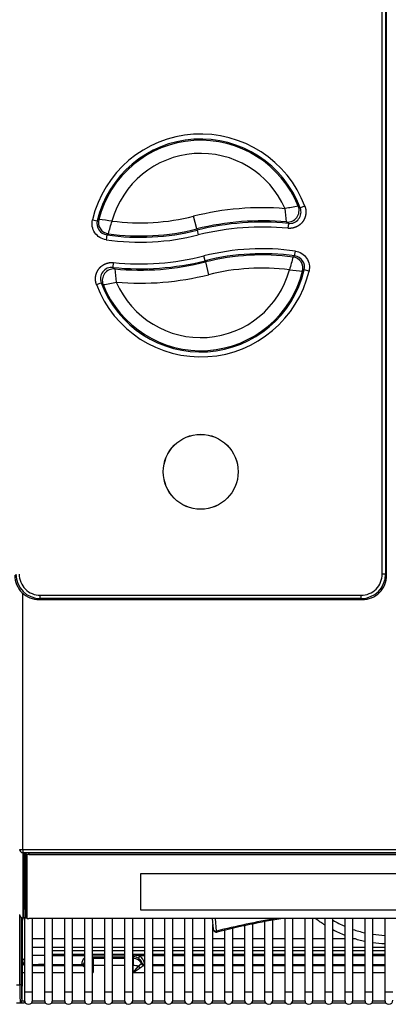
# Model space of a CAD drawing. Header units: millimetres. Extents: x 0 to 200, y 0 to 287.
# Tile 12 of 67: x 64 to 76, y 94 to 124. Entities that reach past the tile are written whole.
import ezdxf

# ---------------------------------------------------------------- set-up
doc = ezdxf.new("R2010")
doc.units = ezdxf.units.MM
doc.layers.add('148.256_BW4C_CTM', color=7, linetype='Continuous')
doc.layers.add('Standard', color=7, linetype='Continuous')

# ---------------------------------------------------------------- blocks, each defined once
blk = doc.blocks.new('SE2')
at = {"layer": '148.256_BW4C_CTM', "color": 7, "linetype": 'Continuous'}
for p, q in [((75.533, 106.731), (75.533, 146.812)), ((75.633, 146.812), (75.633, 106.731)), ((75.666, 106.698), (75.666, 146.845)), ((72.97, 117.946), (73.031, 117.895)), ((73.171, 117.948), (73.031, 117.895)), ((66.689, 117.537), (66.835, 117.502)), ((69.873, 117.254), (69.776, 117.642)), ((72.669, 117.424), (72.613, 117.468)), ((72.669, 117.424), (72.654, 117.275)), ((67.125, 117.075), (67.104, 116.926)), ((67.175, 117.106), (67.125, 117.075)), ((69.873, 117.254), (69.883, 117.217)), ((69.883, 117.217), (69.919, 117.072)), ((72.86, 116.431), (72.881, 116.58)), ((67.317, 116.081), (67.333, 116.23)), ((70.128, 116.285), (70.092, 116.431)), ((70.138, 116.248), (70.128, 116.285)), ((70.138, 116.248), (70.235, 115.86)), ((72.811, 116.399), (72.86, 116.431)), ((67.317, 116.081), (67.373, 116.037)), ((73.298, 115.97), (73.152, 116.004)), ((66.814, 115.557), (66.954, 115.61)), ((67.015, 115.559), (66.954, 115.61)), ((75.633, 106.731), (75.533, 106.731)), ((75.633, 106.731), (75.666, 106.698)), ((64.568, 98.337), (64.568, 106.151)), ((65.098, 105.986), (65.064, 105.953)), ((65.098, 106.086), (74.888, 106.086)), ((65.098, 105.986), (65.098, 106.086)), ((74.888, 105.986), (65.098, 105.986)), ((74.888, 105.986), (74.888, 106.086)), ((74.922, 105.953), (74.888, 105.986)), ((65.064, 105.953), (74.922, 105.953)), ((64.568, 98.337), (86.868, 98.337)), ((64.568, 98.337), (64.568, 98.241)), ((64.568, 98.241), (86.868, 98.241)), ((64.568, 98.241), (64.568, 96.253)), ((64.61, 96.271), (64.61, 98.221)), ((64.618, 98.226), (64.618, 96.728)), ((64.648, 98.231), (64.648, 98.227)), ((64.648, 98.227), (64.698, 98.177)), ((64.648, 98.227), (64.648, 96.284)), ((64.698, 96.235), (64.698, 98.177)), ((64.718, 98.234), (86.718, 98.234)), ((64.748, 98.234), (64.748, 98.183)), ((64.748, 98.183), (86.688, 98.183)), ((68.168, 96.484), (68.168, 97.606)), ((68.168, 97.606), (83.468, 97.606)), ((64.61, 96.271), (64.618, 96.728)), ((83.468, 96.485), (68.168, 96.485)), ((83.468, 96.484), (68.168, 96.484)), ((64.47, 94.21), (64.47, 96.333)), ((64.52, 94.21), (64.52, 96.264)), ((64.68, 96.253), (64.568, 96.253)), ((64.568, 96.253), (64.568, 96.252)), ((64.568, 96.252), (64.68, 96.252)), ((64.612, 96.252), (64.612, 93.991)), ((64.648, 96.284), (64.698, 96.235)), ((64.649, 96.283), (64.698, 96.234)), ((86.688, 96.229), (64.748, 96.229)), ((64.862, 93.991), (64.862, 96.229)), ((65.223, 96.229), (65.223, 93.991)), ((65.473, 93.991), (65.473, 96.229)), ((65.834, 96.229), (65.834, 93.991)), ((66.084, 93.991), (66.084, 96.229)), ((66.445, 96.229), (66.445, 93.991)), ((66.695, 93.991), (66.695, 96.229)), ((67.056, 96.229), (67.056, 93.991)), ((67.306, 93.991), (67.306, 96.229)), ((67.667, 96.229), (67.667, 93.991)), ((67.917, 93.991), (67.917, 96.229)), ((68.278, 96.229), (68.278, 93.991)), ((68.528, 93.991), (68.528, 96.229)), ((68.889, 96.229), (68.889, 93.991)), ((69.139, 93.991), (69.139, 96.229)), ((69.5, 96.229), (69.5, 93.991)), ((69.75, 93.991), (69.75, 96.229)), ((70.111, 96.229), (70.111, 93.991)), ((70.345, 96.229), (70.373, 95.908)), ((70.473, 95.845), (70.44, 96.229)), ((71.583, 93.991), (71.583, 96.067)), ((71.944, 96.168), (71.944, 93.991)), ((72.194, 93.991), (72.194, 96.211)), ((72.555, 96.229), (72.555, 93.991)), ((72.805, 93.991), (72.805, 96.229)), ((73.166, 96.229), (73.166, 93.991)), ((73.416, 93.991), (73.416, 96.229)), ((73.777, 96.229), (73.777, 93.991)), ((74.027, 93.991), (74.027, 96.229)), ((74.388, 96.229), (74.388, 93.991)), ((74.638, 93.991), (74.638, 96.229)), ((74.999, 96.229), (74.999, 93.991)), ((75.249, 93.991), (75.249, 96.229)), ((75.61, 96.229), (75.61, 93.991)), ((70.361, 93.991), (70.361, 96.049)), ((70.722, 95.908), (70.722, 93.991)), ((70.972, 93.991), (70.972, 95.967)), ((71.333, 96.047), (71.333, 93.991)), ((65.223, 95.611), (64.862, 95.611)), ((65.834, 95.611), (65.473, 95.611)), ((66.445, 95.611), (66.084, 95.611)), ((67.056, 95.611), (66.695, 95.611)), ((67.667, 95.611), (67.306, 95.611)), ((68.278, 95.611), (67.917, 95.611)), ((68.889, 95.611), (68.528, 95.611)), ((69.5, 95.611), (69.139, 95.611)), ((70.111, 95.611), (69.75, 95.611)), ((70.722, 95.611), (70.361, 95.611)), ((71.333, 95.611), (70.972, 95.611)), ((71.944, 95.611), (71.583, 95.611)), ((72.555, 95.611), (72.194, 95.611)), ((73.166, 95.611), (72.805, 95.611)), ((73.777, 95.611), (73.416, 95.611)), ((74.388, 95.611), (74.027, 95.611)), ((74.72, 95.611), (74.638, 95.611)), ((64.862, 95.361), (65.223, 95.361)), ((65.473, 95.361), (65.834, 95.361)), ((65.473, 95.258), (65.834, 95.258)), ((65.473, 95.253), (65.834, 95.253)), ((66.084, 95.361), (66.445, 95.361)), ((66.084, 95.258), (66.445, 95.258)), ((66.084, 95.253), (66.445, 95.253)), ((66.695, 95.361), (67.056, 95.361)), ((66.695, 95.258), (67.056, 95.258)), ((66.695, 95.253), (67.056, 95.253)), ((67.306, 95.361), (67.667, 95.361)), ((67.306, 95.258), (67.667, 95.258)), ((67.306, 95.253), (67.667, 95.253)), ((67.917, 95.361), (68.278, 95.361)), ((67.917, 95.258), (68.278, 95.258)), ((67.917, 95.253), (68.278, 95.253)), ((68.528, 95.361), (68.889, 95.361)), ((68.528, 95.258), (68.889, 95.258)), ((68.528, 95.253), (68.889, 95.253)), ((69.139, 95.361), (69.5, 95.361)), ((69.139, 95.258), (69.5, 95.258)), ((69.139, 95.253), (69.5, 95.253)), ((69.75, 95.361), (70.111, 95.361)), ((69.75, 95.258), (70.111, 95.258)), ((69.75, 95.253), (70.111, 95.253)), ((70.361, 95.361), (70.722, 95.361)), ((70.361, 95.258), (70.722, 95.258)), ((70.361, 95.253), (70.722, 95.253)), ((70.972, 95.361), (71.333, 95.361)), ((70.972, 95.258), (71.333, 95.258)), ((70.972, 95.253), (71.333, 95.253)), ((71.583, 95.361), (71.944, 95.361)), ((71.583, 95.258), (71.944, 95.258)), ((71.583, 95.253), (71.944, 95.253)), ((72.194, 95.361), (72.555, 95.361)), ((72.194, 95.258), (72.555, 95.258)), ((72.194, 95.253), (72.555, 95.253)), ((72.805, 95.361), (73.166, 95.361)), ((72.805, 95.258), (73.166, 95.258)), ((72.805, 95.253), (73.166, 95.253)), ((73.416, 95.361), (73.777, 95.361)), ((73.416, 95.258), (73.777, 95.258)), ((73.416, 95.253), (73.777, 95.253)), ((74.027, 95.361), (74.388, 95.361)), ((74.027, 95.258), (74.388, 95.258)), ((74.027, 95.253), (74.388, 95.253)), ((74.638, 95.361), (74.999, 95.361)), ((74.638, 95.258), (74.999, 95.258)), ((74.638, 95.253), (74.999, 95.253)), ((75.249, 95.361), (75.61, 95.361)), ((75.249, 95.258), (75.61, 95.258)), ((75.249, 95.253), (75.61, 95.253)), ((64.553, 94.901), (64.553, 94.901)), ((65.834, 95.132), (65.473, 95.132)), ((65.473, 95.121), (65.834, 95.121)), ((65.834, 95.093), (65.473, 95.093)), ((66.445, 95.132), (66.084, 95.132)), ((66.084, 95.121), (66.445, 95.121)), ((66.445, 95.093), (66.084, 95.093)), ((66.439, 94.883), (66.445, 94.862)), ((67.056, 95.132), (66.695, 95.132)), ((67.056, 95.121), (66.695, 95.121)), ((66.695, 95.121), (67.056, 95.121)), ((66.695, 95.061), (67.056, 95.061)), ((66.695, 95.058), (66.707, 95.016)), ((67.056, 95.016), (66.707, 95.016)), ((66.707, 95.016), (66.707, 94.796)), ((67.667, 95.132), (67.306, 95.132)), ((67.667, 95.121), (67.306, 95.121)), ((67.306, 95.121), (67.667, 95.121)), ((67.306, 95.061), (67.667, 95.061)), ((67.667, 95.016), (67.306, 95.016)), ((68.278, 95.132), (67.917, 95.132)), ((67.942, 95.121), (67.917, 95.121)), ((67.917, 95.121), (67.942, 95.121)), ((67.917, 95.061), (67.942, 95.061)), ((67.929, 95.016), (67.917, 95.016)), ((67.942, 95.061), (67.929, 95.016)), ((67.929, 95.016), (67.929, 94.796)), ((67.942, 95.121), (67.942, 95.061)), ((67.942, 95.121), (68.14, 95.093)), ((67.942, 95.121), (68.278, 95.121)), ((68.278, 95.093), (68.14, 95.093)), ((68.197, 94.883), (68.191, 94.862)), ((68.889, 95.132), (68.528, 95.132)), ((68.528, 95.121), (68.889, 95.121)), ((68.889, 95.093), (68.528, 95.093)), ((69.5, 95.132), (69.139, 95.132)), ((69.139, 95.121), (69.5, 95.121)), ((69.5, 95.093), (69.139, 95.093)), ((70.111, 95.132), (69.75, 95.132)), ((69.75, 95.121), (70.111, 95.121)), ((70.111, 95.093), (69.75, 95.093)), ((70.722, 95.132), (70.361, 95.132)), ((70.361, 95.121), (70.722, 95.121)), ((70.722, 95.093), (70.361, 95.093)), ((71.333, 95.132), (70.972, 95.132)), ((70.972, 95.121), (71.333, 95.121)), ((71.333, 95.093), (70.972, 95.093)), ((71.944, 95.132), (71.583, 95.132)), ((71.583, 95.121), (71.944, 95.121)), ((71.944, 95.093), (71.583, 95.093)), ((72.555, 95.132), (72.194, 95.132)), ((72.194, 95.121), (72.555, 95.121)), ((72.555, 95.093), (72.194, 95.093)), ((73.166, 95.132), (72.805, 95.132)), ((72.805, 95.121), (73.166, 95.121)), ((73.166, 95.093), (72.805, 95.093)), ((73.777, 95.132), (73.416, 95.132)), ((73.416, 95.121), (73.777, 95.121)), ((73.777, 95.093), (73.416, 95.093)), ((74.388, 95.132), (74.027, 95.132)), ((74.027, 95.121), (74.388, 95.121)), ((74.388, 95.093), (74.027, 95.093)), ((74.999, 95.132), (74.638, 95.132)), ((74.638, 95.121), (74.999, 95.121)), ((74.999, 95.093), (74.638, 95.093)), ((75.61, 95.132), (75.249, 95.132)), ((75.249, 95.121), (75.61, 95.121)), ((75.61, 95.093), (75.249, 95.093)), ((64.541, 94.608), (64.533, 93.724)), ((64.862, 94.802), (65.223, 94.802)), ((64.862, 94.582), (65.223, 94.582)), ((65.473, 94.832), (65.834, 94.832)), ((65.473, 94.802), (65.834, 94.802)), ((65.473, 94.582), (65.834, 94.582)), ((66.084, 94.832), (66.352, 94.832)), ((66.084, 94.802), (66.368, 94.802)), ((66.084, 94.582), (66.445, 94.582)), ((66.352, 94.832), (66.358, 94.811)), ((66.695, 94.582), (66.707, 94.582)), ((66.707, 94.796), (66.707, 94.582)), ((67.056, 94.796), (66.707, 94.796)), ((67.667, 94.796), (67.306, 94.796)), ((67.929, 94.796), (67.917, 94.796)), ((67.929, 94.582), (67.929, 94.796)), ((67.929, 94.582), (68.095, 94.783)), ((67.929, 94.582), (68.15, 94.729)), ((67.929, 94.582), (68.278, 94.582)), ((68.268, 94.802), (68.278, 94.802)), ((68.528, 94.832), (68.889, 94.832)), ((68.528, 94.802), (68.889, 94.802)), ((68.528, 94.582), (68.889, 94.582)), ((69.139, 94.832), (69.5, 94.832)), ((69.139, 94.802), (69.5, 94.802)), ((69.139, 94.582), (69.5, 94.582)), ((69.75, 94.832), (70.111, 94.832)), ((69.75, 94.802), (70.111, 94.802)), ((69.75, 94.582), (70.111, 94.582)), ((70.361, 94.832), (70.722, 94.832)), ((70.361, 94.802), (70.722, 94.802)), ((70.361, 94.582), (70.722, 94.582)), ((70.972, 94.832), (71.333, 94.832)), ((70.972, 94.802), (71.333, 94.802)), ((70.972, 94.582), (71.333, 94.582)), ((71.583, 94.832), (71.944, 94.832)), ((71.583, 94.802), (71.944, 94.802)), ((71.583, 94.582), (71.944, 94.582)), ((72.194, 94.832), (72.555, 94.832)), ((72.194, 94.802), (72.555, 94.802)), ((72.194, 94.582), (72.555, 94.582)), ((72.805, 94.832), (73.166, 94.832)), ((72.805, 94.802), (73.166, 94.802)), ((72.805, 94.582), (73.166, 94.582)), ((73.416, 94.832), (73.777, 94.832)), ((73.416, 94.802), (73.777, 94.802)), ((73.416, 94.582), (73.777, 94.582)), ((74.027, 94.832), (74.388, 94.832)), ((74.027, 94.802), (74.388, 94.802)), ((74.027, 94.582), (74.388, 94.582)), ((74.638, 94.832), (74.999, 94.832)), ((74.638, 94.802), (74.999, 94.802)), ((74.638, 94.582), (74.999, 94.582)), ((75.249, 94.832), (75.61, 94.832)), ((75.249, 94.802), (75.61, 94.802)), ((75.249, 94.582), (75.61, 94.582)), ((64.368, 94.21), (64.47, 94.21)), ((64.52, 94.21), (64.47, 94.21)), ((64.862, 93.991), (64.612, 93.991)), ((64.612, 93.991), (64.612, 93.741)), ((64.862, 93.741), (64.862, 93.991)), ((65.473, 93.991), (65.223, 93.991)), ((65.223, 93.991), (65.223, 93.741)), ((65.473, 93.741), (65.473, 93.991)), ((66.084, 93.991), (65.834, 93.991)), ((65.834, 93.991), (65.834, 93.741)), ((66.084, 93.741), (66.084, 93.991)), ((66.695, 93.991), (66.445, 93.991)), ((66.445, 93.991), (66.445, 93.741)), ((66.695, 93.741), (66.695, 93.991)), ((67.306, 93.991), (67.056, 93.991)), ((67.056, 93.991), (67.056, 93.741)), ((67.306, 93.741), (67.306, 93.991)), ((67.917, 93.991), (67.667, 93.991)), ((67.667, 93.991), (67.667, 93.741)), ((67.917, 93.741), (67.917, 93.991)), ((68.528, 93.991), (68.278, 93.991)), ((68.278, 93.991), (68.278, 93.741)), ((68.528, 93.741), (68.528, 93.991)), ((69.139, 93.991), (68.889, 93.991)), ((68.889, 93.991), (68.889, 93.741)), ((69.139, 93.741), (69.139, 93.991)), ((69.75, 93.991), (69.5, 93.991)), ((69.5, 93.991), (69.5, 93.741)), ((69.75, 93.741), (69.75, 93.991)), ((70.361, 93.991), (70.111, 93.991)), ((70.111, 93.991), (70.111, 93.741)), ((70.361, 93.741), (70.361, 93.991)), ((70.972, 93.991), (70.722, 93.991)), ((70.722, 93.991), (70.722, 93.741)), ((70.972, 93.741), (70.972, 93.991)), ((71.583, 93.991), (71.333, 93.991)), ((71.333, 93.991), (71.333, 93.741)), ((71.583, 93.741), (71.583, 93.991)), ((72.194, 93.991), (71.944, 93.991)), ((71.944, 93.991), (71.944, 93.741)), ((72.194, 93.741), (72.194, 93.991)), ((72.805, 93.991), (72.555, 93.991)), ((72.555, 93.991), (72.555, 93.741)), ((72.805, 93.741), (72.805, 93.991)), ((73.416, 93.991), (73.166, 93.991)), ((73.166, 93.991), (73.166, 93.741)), ((73.416, 93.741), (73.416, 93.991)), ((74.027, 93.991), (73.777, 93.991)), ((73.777, 93.991), (73.777, 93.741)), ((74.027, 93.741), (74.027, 93.991)), ((74.638, 93.991), (74.388, 93.991)), ((74.388, 93.991), (74.388, 93.741)), ((74.638, 93.741), (74.638, 93.991)), ((75.249, 93.991), (74.999, 93.991)), ((74.999, 93.991), (74.999, 93.741)), ((75.249, 93.741), (75.249, 93.991)), ((75.86, 93.991), (75.61, 93.991)), ((75.61, 93.991), (75.61, 93.741)), ((64.368, 93.66), (64.549, 93.66)), ((64.633, 93.671), (64.633, 93.661)), ((64.633, 93.661), (64.641, 93.661)), ((64.833, 93.661), (65.252, 93.661)), ((64.861, 93.724), (65.224, 93.724)), ((65.444, 93.661), (65.863, 93.661)), ((65.472, 93.724), (65.835, 93.724)), ((66.055, 93.661), (66.474, 93.661)), ((66.083, 93.724), (66.446, 93.724)), ((66.666, 93.661), (67.085, 93.661)), ((66.694, 93.724), (67.057, 93.724)), ((67.277, 93.661), (67.696, 93.661)), ((67.305, 93.724), (67.668, 93.724)), ((67.888, 93.661), (68.307, 93.661)), ((67.916, 93.724), (68.279, 93.724)), ((68.499, 93.661), (68.918, 93.661)), ((68.527, 93.724), (68.89, 93.724)), ((69.11, 93.661), (69.529, 93.661)), ((69.138, 93.724), (69.501, 93.724)), ((69.721, 93.661), (70.14, 93.661)), ((69.749, 93.724), (70.112, 93.724)), ((70.332, 93.661), (70.751, 93.661)), ((70.36, 93.724), (70.723, 93.724)), ((70.943, 93.661), (71.362, 93.661)), ((70.971, 93.724), (71.334, 93.724)), ((71.554, 93.661), (71.973, 93.661)), ((71.582, 93.724), (71.945, 93.724)), ((72.165, 93.661), (72.584, 93.661)), ((72.193, 93.724), (72.556, 93.724)), ((72.776, 93.661), (73.195, 93.661)), ((72.804, 93.724), (73.167, 93.724)), ((73.387, 93.661), (73.806, 93.661)), ((73.415, 93.724), (73.778, 93.724)), ((73.998, 93.661), (74.417, 93.661)), ((74.026, 93.724), (74.389, 93.724)), ((74.609, 93.661), (75.028, 93.661)), ((74.637, 93.724), (75, 93.724)), ((75.22, 93.661), (75.639, 93.661)), ((75.248, 93.724), (75.611, 93.724))]:
    blk.add_line(p, q, dxfattribs=at)
for radius in [1.143, 1.141]:
    blk.add_circle((69.993, 109.851), radius, dxfattribs=at)
for centre, radius, start, end in [((69.993, 116.751), 3.396, 20.6358, 166.6287), ((69.993, 116.751), 3.246, 20.6358, 166.6287), ((69.993, 116.751), 3.208, 21.875, 165.7844), ((69.993, 116.751), 2.808, 23.5469, 164.6386), ((71.867, 109.346), 8.555, 85.3064, 104.1497), ((74.176, 110.186), 7.854, 98.8368, 101.8234), ((52.657, 115.408), 20.062, 5.8928, 7.0579), ((72.645, 117.816), 0.35, 264.8415, 21.7847), ((72.704, 117.772), 0.35, 264.2429, 20.7239), ((67.175, 117.421), 0.35, 166.5992, 261.7941), ((76.846, 104.421), 16.472, 127.2157, 127.4281), ((67.223, 117.453), 0.35, 165.838, 262.0713), ((65.732, 105.135), 12.457, 82.8364, 84.6962), ((33.241, 126.985), 35.343, 343.7685, 344.4236), ((68.144, 124.114), 6.674, 262.6093, 284.1497), ((71.867, 109.346), 8.156, 84.7512, 104.1497), ((71.867, 109.346), 8.117, 84.3311, 104.1497), ((68.144, 124.114), 7.113, 261.7647, 284.1497), ((68.144, 124.114), 7.074, 262.1249, 284.1497), ((71.867, 109.346), 7.967, 84.3311, 104.1497), ((68.144, 124.114), 7.263, 261.7647, 284.1497), ((71.867, 109.388), 7.263, 81.9716, 104.1497), ((71.867, 109.388), 7.113, 81.9716, 104.1497), ((68.144, 124.156), 8.117, 264.1543, 284.1497), ((68.144, 124.156), 7.967, 264.1543, 284.1497), ((68.144, 124.156), 8.156, 264.5755, 284.1497), ((71.867, 109.388), 7.074, 82.3327, 104.1497), ((106.729, 106.646), 35.292, 163.9561, 164.6122), ((72.764, 116.052), 0.35, 345.9064, 82.2789), ((72.812, 116.085), 0.35, 346.6695, 82.0011), ((69.993, 116.751), 3.396, 200.5804, 346.6989), ((67.281, 115.733), 0.35, 84.066, 200.6688), ((69.993, 116.751), 3.246, 200.5804, 346.6989), ((67.34, 115.688), 0.35, 84.6661, 201.732), ((69.993, 116.751), 3.208, 201.8226, 345.8526), ((87.273, 118.039), 20.001, 185.7433, 186.9122), ((69.993, 116.751), 2.808, 203.4987, 344.704), ((71.867, 109.388), 6.674, 82.8184, 104.1497), ((74.233, 128.348), 12.432, 262.9222, 264.786), ((63.132, 129.031), 16.435, 307.3523, 307.5656), ((65.822, 123.306), 7.839, 278.7539, 281.7465), ((68.144, 124.156), 8.555, 265.132, 284.1497), ((65.064, 106.697), 0.744, 179.9961, 270.0039), ((65.098, 106.731), 0.745, 180.0026, 269.9974), ((74.888, 106.731), 0.745, 270.0026, 359.9974), ((74.922, 106.697), 0.744, 269.9961, 0.0039), ((64.568, 96.352), 0.1, 180, 270), ((75.718, 75.408), 21.1, 99.3295, 104.3937), ((75.718, 75.478), 21, 98.8028, 104.3937), ((75.735, 99.091), 3.625, 232.1516, 237.307), ((75.735, 99.091), 3.375, 239.5973, 246.4774), ((70.473, 95.916), 0.1, 184.9436, 284.3937), ((75.735, 99.091), 3.625, 241.8896, 248.1865), ((75.735, 99.091), 3.375, 251.0322, 257.4041), ((75.735, 99.091), 3.625, 252.3849, 258.2855), ((75.735, 99.091), 3.375, 261.7206, 267.8774), ((75.735, 99.091), 3.625, 262.2952, 268.0239), ((67.046, 94.654), 2.505, 174.3388, 181.0603), ((64.361, 94.94), 0.196, 348.7911, 357.7648), ((64.653, 94.902), 0.1, 180.4911, 245.5178), ((65.069, 88.42), 6.686, 88.6841, 91.8016), ((66.814, 94.748), 0.47, 142.173, 169.7999), ((67.94, 94.771), 0.291, 58.808, 89.6778), ((67.819, 94.747), 0.472, 14.6909, 47.1445), ((65.259, 88.542), 6.29, 90.3364, 93.6452), ((71.743, 94.124), 7.273, 179.3245, 183.5382), ((64.55, 94.008), 0.349, 269.5628, 279.6856), ((64.633, 91.068), 2.593, 89.9998, 90.6049), ((64.737, 93.741), 0.125, 180, 0), ((65.348, 93.741), 0.125, 180, 0), ((65.959, 93.741), 0.125, 180, 0), ((66.57, 93.741), 0.125, 180, 0), ((67.181, 93.741), 0.125, 180, 0), ((67.792, 93.741), 0.125, 180, 0), ((68.403, 93.741), 0.125, 180, 0), ((69.014, 93.741), 0.125, 180, 0), ((69.625, 93.741), 0.125, 180, 0), ((70.236, 93.741), 0.125, 180, 0), ((70.847, 93.741), 0.125, 180, 0), ((71.458, 93.741), 0.125, 180, 0), ((72.069, 93.741), 0.125, 180, 0), ((72.68, 93.741), 0.125, 180, 0), ((73.291, 93.741), 0.125, 180, 0), ((73.902, 93.741), 0.125, 180, 0), ((74.513, 93.741), 0.125, 180, 0), ((75.124, 93.741), 0.125, 180, 0), ((75.735, 93.741), 0.125, 180, 0)]:
    blk.add_arc(centre, radius, start, end, dxfattribs=at)
for centre, major_axis, ratio, start_param, end_param in [((64.568, 98.34), (0.1, 0), 0.992546, 3.141593, 4.712389), ((64.568, 98.34), (0.1, 0), 0.034899, 3.141593, 4.712389), ((64.718, 98.221), (-0.108, 0), 0.121869, 4.712389, 6.283185), ((64.748, 98.227), (0.1, 0), 0.121869, 2.77501, 3.141593), ((64.748, 98.177), (-0.05, 0), 0.121869, 4.712389, 6.283185), ((64.648, 96.727), (-0.03, 0), 0.992546, 4.712389, 6.265732), ((64.718, 96.728), (0.0998, 0), 0.121869, 3.141593, 3.935186), ((64.568, 96.352), (0.1, 0), 0.992546, 3.141593, 4.712389), ((64.718, 96.271), (0.108, 0), 0.121869, 3.141593, 4.283642), ((64.748, 96.284), (-0.1, 0), 0.121869, 0, 0.123095), ((64.748, 96.235), (0.05, 0), 0.121869, 3.141593, 4.712389), ((70.473, 95.916), (0.0996, 0.0086), 0.705788, 3.141593, 4.651416), ((70.473, 95.916), (-0.0249, 0.0969), 0.241241, 2.325278, 3.141593), ((64.653, 94.901), (0.0962, -0.0274), 0.99195, 3.420817, 4.563598), ((64.657, 94.932), (-0.0998, 0.007), 0.894035, 0.07798, 1.169685), ((66.352, 94.931), (-0.0962, -0.0272), 0.991957, 1.297345, 2.359362), ((66.358, 94.91), (-0.0962, -0.0272), 0.991957, 1.297345, 2.359362), ((66.707, 94.718), (0.289, 0.082), 0.991957, 1.297345, 1.337572), ((67.929, 94.718), (0.289, -0.082), 0.991957, 0.782231, 1.844247), ((68.14, 95.105), (-0.0508, -0.0861), 0.061263, 0.123243, 1.467336), ((67.929, 94.863), (0.262, 0), 0.121869, -0.239558, -0.034445), ((68.278, 94.91), (0.0962, -0.0272), 0.991957, 3.923823, 4.98584), ((68.284, 94.931), (0.0962, -0.0272), 0.991957, 3.923823, 4.926175), ((66.707, 94.812), (-0.349, 0), 0.121869, 0.034445, 0.239558), ((66.368, 94.901), (-0.0446, -0.0895), 0.964202, 0.477535, 1.397774), ((66.707, 94.718), (-0.3, 0), 0.258819, 4.712389, 4.752592), ((67.929, 94.718), (0.3, 0), 0.258819, 0.984634, 1.570796), ((68.15, 94.804), (-0.0622, 0.0783), 0.57619, 1.394751, 2.19851), ((68.268, 94.901), (0.0446, -0.0895), 0.964202, 4.743634, 5.805651), ((67.929, 94.812), (0.349, 0), 0.121869, -0.239558, -0.034445), ((64.537, 94.21), (0, 0.5), 0.034921, 1.570796, 2.904443), ((64.483, 93.724), (0.0495, 0.0071), 0.971452, 4.572943, 6.135541), ((64.605, 93.711), (-0.0005, 0.05), 0.199948, 3.088153, 3.214967), ((64.633, 93.653), (-0.15, 0), 0.055027, 4.709444, 4.901523), ((64.605, 93.711), (-0.0005, 0.05), 0.199948, 3.214967, 4.827644)]:
    blk.add_ellipse(centre, major_axis=major_axis, ratio=ratio, start_param=start_param, end_param=end_param, dxfattribs=at)
for points, degree, knots in [([(73.171, 117.948), (73.194, 117.889), (73.2, 117.825), (73.206, 117.762), (73.197, 117.699), (73.188, 117.636), (73.163, 117.577), (73.139, 117.518), (73.1, 117.467), (73.061, 117.417), (73.01, 117.378), (72.96, 117.339), (72.902, 117.314), (72.843, 117.289), (72.781, 117.278), (72.717, 117.268), (72.654, 117.275)], 2, [0, 0, 0, 0.125, 0.125, 0.25, 0.25, 0.375, 0.375, 0.5, 0.5, 0.625, 0.625, 0.75, 0.75, 0.875, 0.875, 1, 1, 1]), ([(67.104, 116.926), (66.966, 116.946), (66.839, 117.026), (66.684, 117.254), (66.657, 117.402), (66.689, 117.537)], 3, [0, 0, 0, 0, 0.5, 0.5, 1, 1, 1, 1]), ([(72.881, 116.58), (73.019, 116.56), (73.147, 116.481), (73.302, 116.253), (73.33, 116.105), (73.298, 115.97)], 3, [0, 0, 0, 0, 0.5, 0.5, 1, 1, 1, 1]), ([(66.814, 115.557), (66.791, 115.617), (66.785, 115.681), (66.779, 115.744), (66.788, 115.807), (66.797, 115.87), (66.822, 115.929), (66.847, 115.988), (66.886, 116.038), (66.924, 116.089), (66.976, 116.128), (67.026, 116.166), (67.084, 116.192), (67.143, 116.217), (67.206, 116.227), (67.269, 116.237), (67.333, 116.23)], 2, [0, 0, 0, 0.125, 0.125, 0.25, 0.25, 0.375, 0.375, 0.5, 0.5, 0.625, 0.625, 0.75, 0.75, 0.875, 0.875, 1, 1, 1]), ([(64.557, 94.932), (64.557, 94.934), (64.558, 94.937), (64.56, 94.943), (64.562, 94.95), (64.566, 94.957), (64.572, 94.965), (64.578, 94.974), (64.586, 94.984), (64.595, 94.994), (64.604, 95.003), (64.61, 95.008), (64.611, 95.01)], 3, [0, 0, 0, 0, 0.0463661, 0.0950415, 0.146044, 0.1993772, 0.2550302, 0.3129777, 0.3731793, 0.4355798, 0.5001094, 0.5309504, 0.5309504, 0.5309504, 0.5309504]), ([(66.444, 94.905), (66.443, 94.902), (66.44, 94.895), (66.439, 94.887), (66.439, 94.884), (66.439, 94.883)], 3, [0.6986922, 0.6986922, 0.6986922, 0.6986922, 0.7891235, 0.8915741, 1, 1, 1, 1]), ([(68.197, 94.883), (68.197, 94.884), (68.197, 94.885), (68.197, 94.888), (68.196, 94.893), (68.195, 94.898), (68.193, 94.903), (68.19, 94.91), (68.187, 94.917), (68.183, 94.925), (68.177, 94.936), (68.167, 94.95), (68.153, 94.968), (68.136, 94.986), (68.115, 95.004), (68.099, 95.014), (68.091, 95.019)], 3, [0, 0, 0, 0, 0.061016, 0.119989, 0.177193, 0.232929, 0.287522, 0.341318, 0.394677, 0.447972, 0.501571, 0.596789, 0.691768, 0.789083, 0.891132, 1, 1, 1, 1]), ([(64.541, 94.608), (64.542, 94.601), (64.553, 94.595), (64.583, 94.587), (64.597, 94.585), (64.612, 94.583)], 3, [0, 0, 0, 0, 0.5, 0.5, 0.8043069, 0.8043069, 0.8043069, 0.8043069]), ([(66.442, 94.757), (66.44, 94.758), (66.434, 94.762), (66.425, 94.768), (66.413, 94.776), (66.4, 94.784), (66.388, 94.792), (66.377, 94.798), (66.371, 94.801), (66.368, 94.802)], 3, [0.2885351, 0.2885351, 0.2885351, 0.2885351, 0.3334045, 0.4170702, 0.5011656, 0.6274999, 0.7523792, 0.8763574, 1, 1, 1, 1]), ([(68.095, 94.783), (68.098, 94.785), (68.105, 94.791), (68.114, 94.799), (68.124, 94.807), (68.133, 94.814), (68.141, 94.822), (68.151, 94.83), (68.16, 94.838), (68.169, 94.846), (68.177, 94.852), (68.181, 94.854), (68.183, 94.855)], 3, [0, 0, 0, 0, 0.07697, 0.156548, 0.238708, 0.323424, 0.410683, 0.500476, 0.626656, 0.75188, 0.876265, 1, 1, 1, 1]), ([(68.268, 94.802), (68.267, 94.801), (68.263, 94.8), (68.258, 94.797), (68.252, 94.794), (68.245, 94.79), (68.237, 94.785), (68.23, 94.78), (68.218, 94.772), (68.2, 94.761), (68.177, 94.745), (68.159, 94.735), (68.15, 94.729)], 3, [0, 0, 0, 0, 0.070773, 0.141543, 0.212419, 0.283504, 0.354904, 0.426722, 0.49906, 0.666541, 0.833114, 1, 1, 1, 1]), ([(64.548, 93.66), (64.543, 93.66), (64.532, 93.66), (64.517, 93.661), (64.503, 93.662), (64.492, 93.665), (64.485, 93.669), (64.484, 93.673), (64.483, 93.675)], 3, [0.2967752, 0.2967752, 0.2967752, 0.2967752, 0.3733521, 0.4994161, 0.6235113, 0.7492432, 0.8744147, 1, 1, 1, 1]), ([(64.533, 93.724), (64.533, 93.723), (64.534, 93.722), (64.535, 93.721), (64.538, 93.72), (64.543, 93.719), (64.549, 93.719), (64.559, 93.719), (64.572, 93.72), (64.588, 93.721), (64.602, 93.722), (64.61, 93.723), (64.614, 93.723)], 3, [0, 0, 0, 0, 0.063883, 0.13546, 0.214862, 0.302187, 0.397503, 0.500866, 0.665948, 0.804128, 0.915441, 1, 1, 1, 1])]:
    blk.add_open_spline(points, degree=degree, knots=knots, dxfattribs=at)
for points in [[(64.453, 106.731), (64.453, 106.561), (64.593, 106.226), (64.928, 106.086), (65.098, 106.086)], [(74.888, 106.086), (75.058, 106.086), (75.393, 106.226), (75.533, 106.561), (75.533, 106.731)], [(64.557, 94.932), (64.558, 95.373), (64.559, 95.814), (64.56, 96.254)]]:
    blk.add_open_spline(points, degree=3, dxfattribs=at)

msp = doc.modelspace()

# ---------------------------------------------------------------- block references
at = {"layer": 'Standard'}
msp.add_blockref('SE2', (0, 0), dxfattribs=at)

doc.saveas('drawing.dxf')
